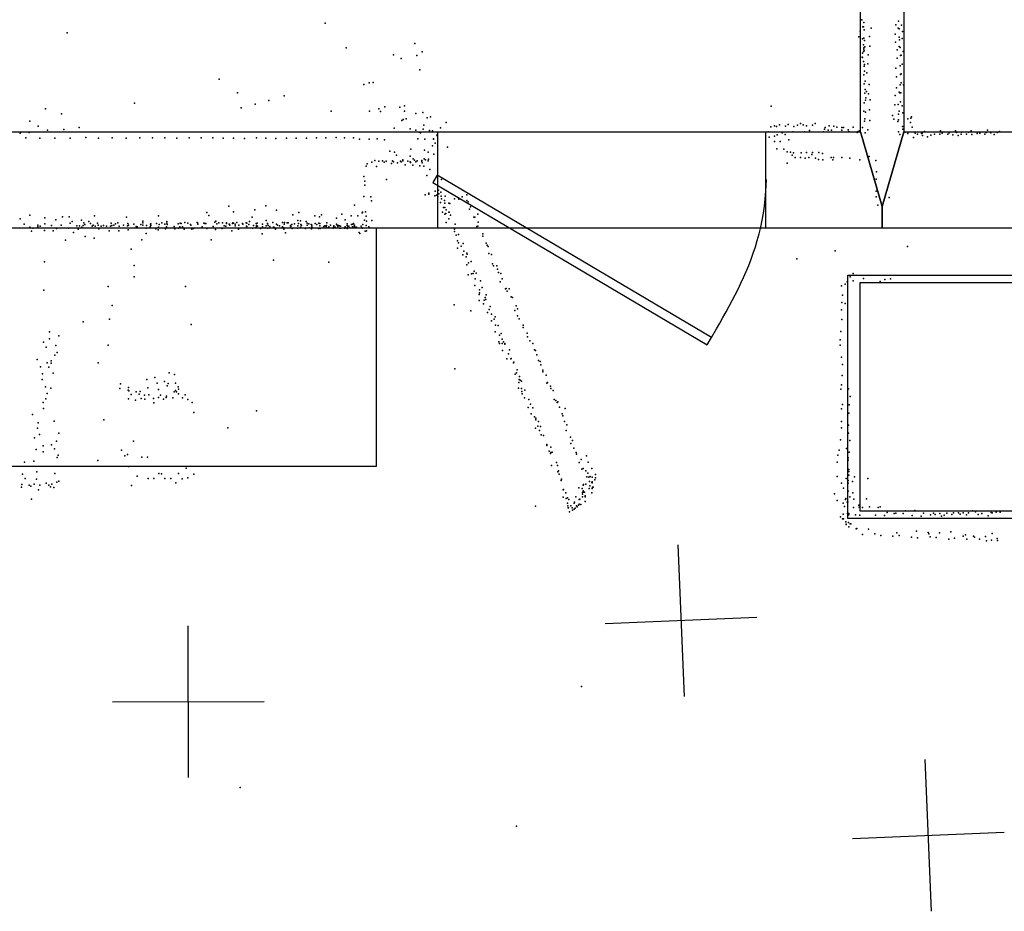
# Model space of a CAD drawing. Header units: millimetres. Extents: x -42542 to 45243, y -38526 to 67765.
# Tile 40 of 71: x -15818 to -13222, y 18696 to 21047. Entities that reach past the tile are written whole.
import ezdxf

# ---------------------------------------------------------------- set-up
doc = ezdxf.new("R2010")
doc.units = ezdxf.units.MM
for name, color, linetype in [('DOORS', 7, 'Continuous'), ('OBJECTS', 8, 'Continuous'), ('P', 9, 'Continuous'), ('PANOS', 10, 'Continuous'), ('ROOMS', 1, 'Continuous'), ('WALLS', 3, 'Continuous')]:
    doc.layers.add(name, color=color, linetype=linetype)

# ---------------------------------------------------------------- blocks, each defined once
blk = doc.blocks.new('Other_4C')
for points in [[(-385.1, -321.4), (-385.1, 319.9)], [(-385.1, 319.9), (380.1, 319.9)], [(380.1, 319.9), (380.1, -321.4)], [(-365.1, 299.9), (-365.1, -301.4)], [(360.1, 299.9), (-365.1, 299.9)], [(360.1, -301.4), (360.1, 299.9)], [(-365.1, -301.4), (360.1, -301.4)], [(380.1, -321.4), (-385.1, -321.4)]]:
    blk.add_lwpolyline(points)
blk = doc.blocks.new('1-Standard_3D')
for points in [[(-403.982, 5.64828), (253.382, 394.931), (263.573, 377.722), (-393.791, -11.5606), (-403.982, 5.64828)], [(263.573, 377.722), (275.367, 357.142), (283.15, 343.495), (290.844, 329.879), (298.429, 316.269), (305.882, 302.642), (313.184, 288.973), (320.313, 275.239), (327.249, 261.416), (333.971, 247.479), (340.456, 233.405), (346.686, 219.17), (352.638, 204.75), (358.291, 190.121), (363.626, 175.258), (368.62, 160.139), (373.253, 144.738), (377.503, 129.032), (381.351, 112.998), (384.774, 96.6102), (387.752, 79.8457), (390.265, 62.6802), (392.29, 45.0899), (393.807, 27.0508), (395.085, -0.90191)]]:
    blk.add_lwpolyline(points)

msp = doc.modelspace()

# ---------------------------------------------------------------- linework, layer by layer
at = {"layer": 'DOORS'}
msp.add_lwpolyline([(-13852.3, 20497.8), (-14715.9, 20497.8), (-14715.9, 20751.8), (-13852.3, 20751.8), (-13852.3, 20497.8)], dxfattribs=at)
at = {"layer": 'OBJECTS'}
for points in [[(-14878, 20497.8), (-14878, 19869.2)], [(-14878, 19869.2), (-16338.5, 19869.2)]]:
    msp.add_lwpolyline(points, dxfattribs=at)
at = {"layer": 'P'}
for p in [(-15013, 21038), (-13598, 21047), (-13595, 21029), (-13594, 21029), (-13593, 21040), (-13573, 21025), (-13508, 21034), (-13502, 21025), (-13501, 21044), (-13493, 21033), (-15693, 21013), (-13606, 21002), (-13602, 21017), (-13593, 20999), (-13592, 21021), (-13578, 21003), (-13510, 21009), (-13500, 21023), (-13500, 21001), (-13491, 21016), (-14957, 20973), (-14776, 20985), (-13596, 20997), (-13594, 20981), (-13593, 20973), (-13591, 20993), (-13590, 20976), (-13577, 20978), (-13509, 20988), (-13500, 20977), (-13499, 20994), (-13497, 20974), (-13492, 20998), (-14833, 20955), (-14771, 20953), (-14757, 20963), (-13597, 20949), (-13596, 20959), (-13596, 20948), (-13594, 20964), (-13593, 20970), (-13592, 20965), (-13581, 20955), (-13505, 20968), (-13496, 20953), (-13494, 20954), (-13489, 20964), (-14812, 20945), (-13594, 20937), (-13592, 20925), (-13591, 20929), (-13582, 20931), (-13505, 20946), (-13497, 20926), (-13492, 20930), (-14763, 20915), (-13593, 20902), (-13591, 20912), (-13585, 20907), (-13508, 20920), (-13507, 20897), (-13496, 20903), (-13494, 20905), (-15292, 20891), (-14911, 20877), (-14897, 20881), (-14886, 20882), (-13592, 20878), (-13589, 20885), (-13579, 20877), (-13497, 20876), (-13494, 20881), (-13488, 20876), (-15244, 20855), (-15121, 20847), (-13590, 20854), (-13589, 20863), (-13586, 20858), (-13580, 20852), (-13510, 20848), (-13507, 20868), (-13500, 20856), (-13498, 20855), (-13495, 20855), (-15515, 20827), (-15197, 20825), (-15161, 20834), (-14855, 20818), (-14816, 20817), (-14804, 20820), (-13837, 20819), (-13592, 20828), (-13588, 20835), (-13587, 20841), (-13576, 20836), (-13511, 20823), (-13502, 20824), (-13496, 20831), (-13492, 20820), (-15750, 20812), (-15708, 20799), (-15234, 20815), (-14997, 20806), (-14896, 20806), (-14871, 20812), (-14867, 20805), (-14804, 20806), (-14774, 20800), (-14755, 20803), (-14735, 20791), (-13593, 20806), (-13588, 20804), (-13578, 20810), (-13517, 20795), (-13501, 20798), (-13500, 20806), (-13490, 20802), (-13467, 20791), (-15791, 20780), (-15769, 20767), (-14811, 20782), (-14807, 20784), (-14799, 20786), (-14753, 20769), (-14744, 20789), (-14694, 20776), (-13838, 20765), (-13828, 20768), (-13823, 20766), (-13815, 20770), (-13799, 20767), (-13792, 20771), (-13777, 20766), (-13768, 20769), (-13760, 20774), (-13753, 20770), (-13744, 20768), (-13728, 20769), (-13721, 20774), (-13684, 20768), (-13672, 20767), (-13591, 20780), (-13590, 20786), (-13577, 20782), (-13514, 20785), (-13503, 20779), (-13501, 20783), (-13491, 20766), (-13477, 20786), (-13470, 20776), (-13469, 20788), (-15817, 20748), (-15793, 20750), (-15745, 20756), (-15702, 20758), (-15661, 20763), (-14831, 20761), (-14789, 20760), (-14774, 20756), (-14765, 20751), (-14761, 20749), (-14754, 20759), (-14738, 20755), (-14730, 20754), (-14718, 20743), (-14717, 20740), (-14709, 20762), (-13845, 20752), (-13828, 20740), (-13821, 20744), (-13808, 20749), (-13800, 20745), (-13780, 20752), (-13749, 20752), (-13736, 20755), (-13699, 20752), (-13696, 20759), (-13695, 20763), (-13687, 20756), (-13678, 20756), (-13664, 20764), (-13651, 20763), (-13651, 20756), (-13646, 20763), (-13634, 20757), (-13632, 20753), (-13621, 20764), (-13610, 20750), (-13608, 20753), (-13604, 20754), (-13596, 20763), (-13589, 20749), (-13582, 20757), (-13501, 20752), (-13498, 20745), (-13490, 20759), (-13489, 20759), (-13484, 20751), (-13477, 20747), (-13465, 20764), (-13457, 20748), (-13451, 20746), (-13441, 20747), (-13439, 20748), (-13438, 20742), (-13433, 20753), (-13425, 20739), (-13416, 20743), (-13406, 20746), (-13392, 20746), (-13391, 20754), (-13386, 20748), (-13371, 20746), (-13368, 20749), (-13358, 20744), (-13351, 20754), (-13348, 20750), (-13344, 20742), (-13336, 20746), (-13335, 20751), (-13322, 20746), (-13317, 20751), (-13310, 20754), (-13308, 20745), (-13294, 20747), (-13287, 20749), (-13287, 20748), (-13274, 20746), (-13270, 20750), (-13267, 20756), (-13258, 20749), (-13249, 20745), (-13241, 20750), (-13235, 20753), (-15802, 20736), (-15765, 20735), (-15725, 20735), (-15685, 20735), (-15644, 20737), (-15610, 20735), (-15574, 20736), (-15537, 20735), (-15501, 20736), (-15468, 20736), (-15435, 20736), (-15404, 20735), (-15371, 20736), (-15340, 20736), (-15309, 20736), (-15282, 20735), (-15254, 20735), (-15225, 20734), (-15194, 20736), (-15169, 20735), (-15143, 20734), (-15115, 20735), (-15089, 20735), (-15062, 20735), (-15036, 20736), (-15011, 20736), (-14984, 20737), (-14962, 20736), (-14938, 20736), (-14922, 20732), (-14897, 20732), (-14876, 20733), (-14856, 20731), (-14768, 20733), (-14750, 20732), (-14730, 20715), (-14727, 20733), (-14727, 20732), (-14723, 20722), (-13842, 20738), (-13828, 20726), (-13813, 20726), (-13790, 20731), (-13462, 20737), (-14842, 20701), (-14830, 20698), (-14825, 20690), (-14789, 20688), (-14787, 20706), (-14751, 20703), (-14741, 20698), (-14726, 20693), (-14690, 20711), (-13822, 20707), (-13804, 20706), (-13795, 20699), (-13786, 20698), (-13782, 20690), (-13778, 20696), (-13758, 20696), (-13744, 20697), (-13730, 20692), (-13728, 20697), (-13711, 20697), (-13702, 20695), (-13579, 20687), (-14902, 20667), (-14890, 20672), (-14882, 20676), (-14871, 20674), (-14862, 20675), (-14857, 20672), (-14852, 20674), (-14838, 20668), (-14835, 20675), (-14833, 20673), (-14822, 20670), (-14814, 20674), (-14812, 20673), (-14808, 20678), (-14808, 20675), (-14802, 20665), (-14795, 20674), (-14789, 20673), (-14788, 20671), (-14782, 20664), (-14781, 20681), (-14777, 20677), (-14774, 20673), (-14770, 20675), (-14763, 20662), (-14758, 20676), (-14758, 20674), (-14757, 20670), (-14752, 20681), (-14748, 20678), (-14741, 20675), (-14740, 20680), (-13795, 20669), (-13774, 20684), (-13760, 20684), (-13747, 20682), (-13738, 20684), (-13720, 20682), (-13712, 20679), (-13701, 20678), (-13679, 20684), (-13674, 20678), (-13673, 20684), (-13651, 20684), (-13630, 20682), (-13603, 20678), (-13561, 20676), (-14905, 20661), (-14877, 20660), (-14753, 20661), (-14745, 20637), (-14737, 20652), (-13559, 20646), (-14911, 20634), (-14908, 20622), (-14908, 20611), (-14851, 20626), (-14706, 20626), (-13560, 20627), (-14749, 20586), (-14739, 20590), (-14739, 20588), (-14739, 20587), (-14723, 20595), (-14719, 20585), (-14714, 20598), (-14713, 20588), (-14708, 20593), (-14639, 20586), (-13560, 20595), (-14935, 20558), (-14911, 20581), (-14892, 20580), (-14891, 20570), (-14724, 20583), (-14716, 20580), (-14709, 20565), (-14707, 20582), (-14706, 20575), (-14698, 20571), (-14697, 20564), (-14696, 20582), (-14687, 20564), (-14684, 20563), (-14672, 20575), (-14661, 20578), (-14660, 20574), (-14652, 20580), (-14639, 20571), (-14636, 20567), (-13560, 20580), (-13556, 20558), (-13526, 20579), (-15791, 20532), (-15325, 20539), (-15267, 20556), (-15254, 20541), (-15198, 20546), (-15169, 20557), (-15141, 20545), (-15098, 20533), (-15082, 20539), (-15022, 20533), (-14969, 20535), (-14915, 20538), (-14914, 20540), (-14906, 20541), (-14703, 20540), (-14701, 20552), (-14697, 20552), (-14697, 20535), (-14695, 20536), (-14694, 20546), (-14687, 20540), (-14686, 20540), (-14682, 20532), (-14632, 20548), (-14630, 20554), (-14610, 20535), (-15817, 20522), (-15806, 20508), (-15770, 20506), (-15752, 20525), (-15752, 20509), (-15723, 20520), (-15709, 20506), (-15705, 20528), (-15688, 20528), (-15685, 20511), (-15680, 20515), (-15655, 20519), (-15649, 20512), (-15646, 20507), (-15636, 20515), (-15631, 20510), (-15624, 20506), (-15621, 20530), (-15613, 20511), (-15611, 20506), (-15577, 20511), (-15570, 20506), (-15565, 20509), (-15559, 20512), (-15544, 20506), (-15536, 20527), (-15533, 20510), (-15531, 20506), (-15517, 20508), (-15499, 20507), (-15493, 20516), (-15493, 20512), (-15493, 20506), (-15473, 20508), (-15472, 20509), (-15457, 20510), (-15452, 20530), (-15450, 20507), (-15443, 20512), (-15435, 20508), (-15430, 20515), (-15430, 20511), (-15429, 20507), (-15400, 20509), (-15395, 20511), (-15392, 20510), (-15383, 20513), (-15375, 20511), (-15368, 20507), (-15367, 20506), (-15350, 20513), (-15349, 20512), (-15348, 20508), (-15333, 20511), (-15330, 20510), (-15327, 20510), (-15319, 20531), (-15304, 20514), (-15301, 20516), (-15298, 20509), (-15293, 20512), (-15283, 20512), (-15273, 20512), (-15273, 20511), (-15273, 20510), (-15266, 20508), (-15264, 20506), (-15257, 20510), (-15256, 20512), (-15254, 20511), (-15250, 20508), (-15246, 20513), (-15240, 20506), (-15231, 20510), (-15230, 20508), (-15221, 20512), (-15219, 20511), (-15214, 20507), (-15212, 20515), (-15205, 20527), (-15195, 20510), (-15192, 20511), (-15178, 20508), (-15168, 20518), (-15165, 20510), (-15165, 20509), (-15151, 20513), (-15141, 20508), (-15138, 20506), (-15125, 20513), (-15121, 20508), (-15120, 20513), (-15113, 20512), (-15110, 20512), (-15101, 20507), (-15094, 20509), (-15085, 20518), (-15083, 20510), (-15078, 20517), (-15077, 20507), (-15063, 20515), (-15060, 20511), (-15060, 20506), (-15056, 20509), (-15050, 20507), (-15048, 20506), (-15040, 20530), (-15039, 20510), (-15035, 20507), (-15029, 20511), (-15029, 20511), (-15028, 20528), (-15027, 20510), (-15008, 20512), (-14999, 20506), (-14983, 20524), (-14983, 20508), (-14981, 20506), (-14960, 20520), (-14955, 20509), (-14944, 20530), (-14943, 20507), (-14940, 20508), (-14938, 20510), (-14935, 20506), (-14927, 20530), (-14913, 20507), (-14909, 20519), (-14905, 20529), (-14904, 20516), (-14890, 20518), (-14694, 20513), (-14687, 20522), (-14670, 20508), (-14621, 20527), (-14618, 20527), (-14609, 20514), (-15791, 20500), (-15787, 20490), (-15783, 20498), (-15770, 20501), (-15764, 20503), (-15753, 20492), (-15734, 20505), (-15730, 20491), (-15721, 20497), (-15689, 20498), (-15676, 20486), (-15667, 20504), (-15664, 20495), (-15660, 20504), (-15654, 20500), (-15651, 20505), (-15627, 20503), (-15619, 20503), (-15609, 20496), (-15603, 20503), (-15597, 20505), (-15589, 20503), (-15582, 20491), (-15579, 20503), (-15575, 20505), (-15557, 20491), (-15556, 20503), (-15534, 20504), (-15532, 20493), (-15511, 20502), (-15508, 20501), (-15485, 20498), (-15485, 20484), (-15484, 20505), (-15474, 20501), (-15472, 20505), (-15459, 20496), (-15453, 20493), (-15452, 20500), (-15434, 20496), (-15431, 20501), (-15411, 20502), (-15409, 20496), (-15399, 20498), (-15396, 20501), (-15389, 20501), (-15384, 20495), (-15364, 20495), (-15360, 20497), (-15337, 20501), (-15325, 20497), (-15308, 20502), (-15302, 20494), (-15286, 20498), (-15284, 20497), (-15279, 20504), (-15275, 20503), (-15259, 20491), (-15250, 20504), (-15241, 20495), (-15220, 20503), (-15219, 20502), (-15204, 20498), (-15202, 20505), (-15195, 20500), (-15194, 20505), (-15191, 20503), (-15183, 20497), (-15179, 20483), (-15178, 20501), (-15171, 20499), (-15168, 20504), (-15164, 20498), (-15163, 20505), (-15159, 20502), (-15149, 20500), (-15148, 20500), (-15145, 20499), (-15144, 20495), (-15133, 20504), (-15125, 20501), (-15122, 20499), (-15122, 20495), (-15117, 20485), (-15104, 20505), (-15104, 20503), (-15103, 20502), (-15100, 20497), (-15086, 20498), (-15085, 20504), (-15078, 20500), (-15075, 20505), (-15075, 20505), (-15065, 20497), (-15055, 20499), (-15049, 20496), (-15048, 20501), (-15048, 20498), (-15030, 20498), (-15030, 20497), (-15027, 20504), (-15026, 20497), (-15017, 20500), (-15016, 20502), (-15014, 20504), (-15010, 20502), (-15009, 20505), (-15008, 20499), (-15003, 20501), (-14992, 20498), (-14991, 20500), (-14990, 20504), (-14986, 20500), (-14979, 20502), (-14978, 20505), (-14975, 20504), (-14974, 20498), (-14972, 20503), (-14971, 20498), (-14962, 20498), (-14960, 20501), (-14955, 20505), (-14955, 20497), (-14954, 20500), (-14950, 20503), (-14948, 20499), (-14941, 20501), (-14936, 20503), (-14935, 20500), (-14932, 20500), (-14930, 20500), (-14923, 20486), (-14921, 20484), (-14918, 20503), (-14917, 20499), (-14916, 20499), (-14914, 20498), (-14907, 20490), (-14905, 20505), (-14904, 20491), (-14898, 20501), (-14672, 20495), (-14672, 20489), (-14661, 20481), (-14613, 20502), (-14610, 20503), (-14597, 20483), (-15697, 20466), (-15645, 20476), (-15622, 20471), (-15496, 20467), (-15313, 20467), (-14667, 20479), (-14664, 20464), (-14661, 20459), (-14649, 20457), (-14597, 20477), (-14588, 20458), (-15524, 20442), (-14664, 20445), (-14654, 20450), (-14647, 20437), (-14639, 20432), (-14638, 20429), (-14586, 20453), (-14583, 20449), (-14581, 20431), (-14574, 20428), (-13668, 20438), (-13478, 20449), (-15753, 20409), (-15149, 20413), (-15003, 20408), (-14650, 20427), (-14641, 20422), (-14635, 20406), (-14628, 20410), (-14572, 20404), (-13769, 20417), (-15516, 20399), (-14639, 20401), (-14627, 20377), (-14623, 20378), (-14620, 20384), (-14615, 20379), (-14569, 20398), (-14560, 20398), (-14558, 20390), (-14556, 20381), (-14550, 20378), (-13621, 20378), (-15516, 20369), (-14636, 20375), (-14617, 20364), (-14603, 20359), (-14551, 20356), (-14546, 20364), (-13642, 20350), (-13637, 20356), (-13629, 20369), (-13621, 20359), (-13594, 20365), (-13550, 20357), (-13537, 20362), (-13522, 20364), (-15754, 20334), (-15585, 20344), (-15381, 20344), (-14618, 20347), (-14606, 20335), (-14606, 20327), (-14599, 20341), (-14537, 20338), (-14536, 20339), (-14533, 20332), (-14528, 20338), (-13652, 20346), (-14607, 20323), (-14607, 20307), (-14595, 20298), (-14594, 20308), (-14591, 20315), (-14589, 20310), (-14588, 20322), (-14522, 20317), (-14519, 20315), (-13651, 20302), (-13649, 20321), (-13642, 20299), (-15574, 20294), (-14673, 20296), (-14629, 20280), (-14585, 20275), (-14580, 20283), (-14578, 20291), (-14513, 20281), (-14509, 20293), (-14506, 20285), (-13652, 20282), (-15651, 20251), (-15581, 20258), (-14574, 20271), (-14574, 20253), (-14567, 20258), (-14565, 20264), (-14506, 20267), (-14501, 20259), (-13651, 20257), (-15739, 20224), (-15366, 20244), (-14565, 20224), (-14564, 20242), (-14557, 20241), (-14549, 20220), (-14491, 20242), (-14491, 20236), (-14480, 20221), (-13653, 20225), (-15755, 20197), (-15739, 20206), (-15715, 20214), (-14555, 20198), (-14553, 20216), (-14553, 20194), (-14546, 20205), (-14546, 20194), (-14543, 20198), (-14539, 20194), (-14479, 20211), (-14473, 20201), (-14465, 20194), (-13655, 20203), (-15748, 20184), (-15723, 20188), (-15719, 20170), (-15585, 20189), (-14545, 20175), (-14539, 20192), (-14527, 20177), (-14461, 20177), (-14458, 20175), (-13655, 20189), (-15772, 20151), (-15746, 20143), (-15735, 20148), (-15735, 20142), (-15725, 20163), (-15611, 20143), (-14534, 20153), (-14529, 20166), (-14523, 20153), (-14522, 20154), (-14516, 20143), (-14515, 20144), (-14455, 20164), (-14450, 20149), (-14446, 20146), (-13652, 20158), (-15763, 20132), (-15741, 20131), (-15424, 20116), (-14671, 20127), (-14508, 20116), (-14507, 20124), (-14444, 20137), (-14439, 20123), (-14439, 20119), (-13649, 20138), (-15759, 20099), (-15758, 20114), (-15730, 20115), (-15483, 20099), (-15462, 20104), (-15436, 20093), (-15410, 20112), (-14512, 20113), (-14502, 20091), (-14501, 20099), (-14500, 20107), (-14499, 20097), (-14495, 20094), (-14430, 20110), (-14427, 20091), (-13650, 20109), (-15750, 20079), (-15736, 20076), (-15554, 20075), (-15552, 20087), (-15532, 20071), (-15531, 20078), (-15530, 20069), (-15511, 20066), (-15500, 20067), (-15480, 20077), (-15456, 20089), (-15452, 20072), (-15429, 20082), (-15427, 20088), (-15411, 20066), (-15407, 20089), (-15407, 20070), (-15405, 20066), (-15400, 20079), (-15399, 20073), (-14503, 20076), (-14495, 20075), (-14494, 20067), (-14486, 20071), (-14428, 20089), (-14419, 20081), (-14418, 20075), (-14412, 20070), (-13653, 20073), (-13652, 20085), (-13633, 20074), (-15749, 20048), (-15746, 20062), (-15531, 20048), (-15524, 20059), (-15513, 20044), (-15503, 20060), (-15498, 20049), (-15489, 20057), (-15488, 20047), (-15478, 20058), (-15465, 20049), (-15452, 20051), (-15447, 20057), (-15439, 20047), (-15432, 20051), (-15431, 20055), (-15414, 20050), (-15399, 20061), (-15389, 20050), (-15382, 20058), (-15375, 20046), (-14493, 20061), (-14487, 20050), (-14476, 20046), (-14409, 20046), (-14405, 20043), (-14399, 20040), (-13629, 20054), (-15756, 20038), (-15755, 20022), (-15464, 20037), (-15363, 20038), (-15194, 20016), (-14478, 20025), (-14471, 20034), (-14465, 20024), (-14401, 20038), (-14395, 20026), (-14380, 20022), (-13652, 20021), (-13649, 20033), (-13631, 20032), (-15784, 20006), (-15727, 19989), (-15596, 19992), (-15359, 20012), (-14470, 20008), (-14461, 20000), (-14457, 19997), (-14457, 19992), (-14450, 19988), (-14388, 20008), (-14386, 20003), (-14382, 19988), (-13652, 19988), (-13632, 20010), (-15771, 19970), (-15769, 19984), (-15269, 19971), (-14458, 19970), (-14452, 19976), (-14448, 19964), (-14445, 19975), (-14377, 19964), (-14376, 19979), (-13652, 19971), (-13633, 19978), (-15779, 19945), (-15766, 19954), (-15721, 19936), (-15715, 19957), (-15518, 19936), (-14443, 19953), (-14437, 19951), (-14366, 19947), (-14361, 19938), (-13654, 19940), (-13633, 19957), (-13630, 19938), (-15775, 19914), (-15756, 19924), (-15734, 19926), (-15726, 19916), (-15550, 19912), (-14428, 19927), (-14428, 19925), (-14422, 19910), (-14418, 19920), (-14365, 19930), (-14357, 19918), (-13658, 19912), (-13638, 19917), (-15781, 19883), (-15756, 19908), (-15719, 19893), (-15717, 19899), (-15612, 19885), (-15541, 19897), (-15534, 19901), (-15496, 19894), (-15481, 19894), (-14419, 19904), (-14418, 19906), (-14414, 19907), (-14351, 19906), (-14350, 19902), (-14338, 19888), (-14324, 19897), (-13661, 19899), (-13634, 19892), (-13634, 19886), (-13631, 19907), (-15805, 19881), (-15531, 19869), (-15379, 19865), (-14416, 19872), (-14403, 19880), (-14400, 19872), (-14398, 19858), (-14343, 19880), (-14336, 19862), (-14333, 19864), (-14326, 19858), (-14319, 19881), (-14310, 19864), (-13663, 19881), (-13632, 19861), (-15811, 19849), (-15804, 19838), (-15774, 19836), (-15773, 19855), (-15725, 19851), (-15715, 19831), (-15508, 19844), (-15479, 19838), (-15464, 19838), (-15451, 19851), (-15444, 19850), (-15435, 19838), (-15420, 19838), (-15399, 19851), (-15390, 19837), (-15375, 19839), (-15359, 19849), (-14399, 19855), (-14396, 19849), (-14391, 19832), (-14390, 19836), (-14323, 19842), (-14320, 19852), (-14318, 19841), (-14314, 19843), (-14309, 19841), (-14302, 19834), (-14300, 19848), (-14300, 19839), (-13663, 19843), (-13639, 19838), (-13634, 19832), (-13632, 19856), (-13632, 19846), (-13617, 19842), (-13582, 19838), (-15813, 19815), (-15812, 19822), (-15793, 19820), (-15789, 19817), (-15780, 19823), (-15768, 19808), (-15765, 19820), (-15748, 19825), (-15741, 19820), (-15737, 19816), (-15733, 19823), (-15728, 19814), (-15720, 19828), (-15523, 19819), (-15406, 19826), (-14385, 19808), (-14384, 19809), (-14344, 19813), (-14335, 19811), (-14333, 19820), (-14333, 19805), (-14332, 19822), (-14326, 19823), (-14317, 19811), (-14316, 19830), (-14315, 19818), (-14310, 19827), (-14309, 19829), (-14309, 19826), (-14309, 19811), (-14308, 19815), (-14306, 19815), (-13652, 19825), (-13646, 19812), (-13634, 19825), (-13623, 19830), (-15787, 19783), (-14385, 19788), (-14378, 19800), (-14377, 19785), (-14374, 19787), (-14370, 19782), (-14352, 19789), (-14343, 19782), (-14341, 19783), (-14334, 19801), (-14334, 19796), (-14334, 19789), (-14331, 19802), (-14329, 19802), (-14327, 19792), (-14327, 19792), (-14327, 19789), (-14310, 19800), (-13670, 19797), (-13663, 19780), (-13641, 19782), (-13640, 19785), (-13634, 19804), (-13630, 19789), (-13622, 19800), (-13619, 19783), (-13586, 19784), (-14458, 19765), (-14374, 19773), (-14373, 19766), (-14372, 19760), (-14371, 19760), (-14365, 19766), (-14362, 19760), (-14361, 19754), (-14356, 19773), (-14356, 19757), (-14355, 19775), (-14354, 19759), (-14350, 19766), (-14348, 19763), (-14345, 19767), (-14343, 19770), (-14339, 19769), (-14327, 19777), (-13647, 19773), (-13644, 19764), (-13637, 19775), (-13635, 19776), (-13620, 19761), (-13606, 19767), (-13605, 19762), (-13596, 19761), (-13578, 19763), (-13555, 19761), (-13550, 19763), (-13458, 19753), (-14369, 19750), (-13654, 19737), (-13649, 19731), (-13647, 19744), (-13646, 19731), (-13636, 19745), (-13632, 19745), (-13632, 19742), (-13615, 19742), (-13603, 19741), (-13562, 19741), (-13538, 19740), (-13531, 19748), (-13513, 19745), (-13508, 19746), (-13489, 19745), (-13483, 19752), (-13465, 19740), (-13442, 19738), (-13435, 19746), (-13417, 19742), (-13409, 19746), (-13405, 19743), (-13392, 19745), (-13388, 19738), (-13381, 19741), (-13374, 19746), (-13361, 19743), (-13356, 19747), (-13343, 19747), (-13339, 19744), (-13331, 19747), (-13322, 19742), (-13317, 19747), (-13306, 19752), (-13298, 19750), (-13291, 19743), (-13282, 19745), (-13265, 19739), (-13257, 19748), (-13254, 19747), (-13244, 19749), (-13233, 19749), (-13640, 19723), (-13639, 19717), (-13639, 19716), (-13633, 19722), (-13632, 19710), (-13629, 19718), (-13627, 19718), (-13613, 19705), (-13611, 19706), (-13580, 19704), (-13596, 19690), (-13564, 19692), (-13548, 19687), (-13516, 19686), (-13506, 19694), (-13500, 19687), (-13467, 19683), (-13454, 19699), (-13451, 19681), (-13423, 19695), (-13421, 19692), (-13418, 19684), (-13402, 19682), (-13393, 19694), (-13369, 19678), (-13363, 19697), (-13354, 19680), (-13331, 19686), (-13325, 19689), (-13321, 19678), (-13304, 19686), (-13301, 19683), (-13288, 19678), (-13272, 19685), (-13256, 19675), (-13254, 19693), (-13241, 19679), (-13269, 19673), (-13240, 19674), (-14337, 19289), (-15237, 19023), (-14508, 18921)]:
    msp.add_point(p, dxfattribs=at)
at = {"layer": 'PANOS'}
for points in [[(-14083.2, 19662.6), (-14066.5, 19263)], [(-13875, 19471.2), (-14274.6, 19454.4)], [(-15372.8, 19049.2), (-15373.7, 19449.2)], [(-15573.3, 19248.8), (-15173.3, 19249.7)], [(-13414.4, 18696.8), (-13430.8, 19096.4)], [(-13622.5, 18888.4), (-13222.8, 18904.8)]]:
    msp.add_lwpolyline(points, dxfattribs=at)
at = {"layer": 'ROOMS'}
for points in [[(-13601.7, 23323.5), (-17113.2, 23323.5), (-17113.2, 20751.8), (-13601.7, 20751.8), (-13601.7, 23323.5)], [(-10014, 23323.5), (-13487.4, 23323.5), (-13487.4, 20751.8), (-10014, 20751.8), (-10014, 23323.5)]]:
    msp.add_lwpolyline(points, close=True, dxfattribs=at)
msp.add_lwpolyline([(-8153.4, 20497.8), (-9956.8, 20497.8), (-9956.8, 20497.8), (-13544.5, 20497.8), (-17202.2, 20497.8), (-17202.2, 14408.1), (-15678.1, 14408.1), (-15678.1, 14293.9), (-17322.8, 14293.9), (-18415, 14293.9), (-18415, 11563.4), (-16630.7, 11563.4), (-16630.7, 2571.8)], dxfattribs=at)
at = {"layer": 'WALLS'}
for points in [[(-13601.7, 20751.8), (-13601.7, 23323.5), (-13544.5, 23577.5), (-13487.4, 23323.5), (-13487.4, 20751.8), (-13544.5, 20555), (-13601.7, 20751.8)], [(-13544.5, 20497.8), (-17202.2, 20497.8), (-17322.8, 20555), (-17113.2, 20751.8), (-13601.7, 20751.8), (-13544.5, 20555), (-13544.5, 20497.8)], [(-9956.8, 20497.8), (-13544.5, 20497.8), (-13544.5, 20555), (-13487.4, 20751.8), (-10014, 20751.8), (-9956.8, 20555), (-9956.8, 20497.8)]]:
    msp.add_lwpolyline(points, dxfattribs=at)

# ---------------------------------------------------------------- block references
at = {"layer": 'DOORS', "xscale": -1.1, "yscale": 1.1, "rotation": 180}
msp.add_blockref('1-Standard_3D', (-14284.1, 20624.8), dxfattribs=at)
at = {"layer": 'OBJECTS', "xscale": 1.6}
msp.add_blockref('Other_4C', (-13018.8, 20053.9), dxfattribs=at)

doc.saveas('drawing.dxf')
